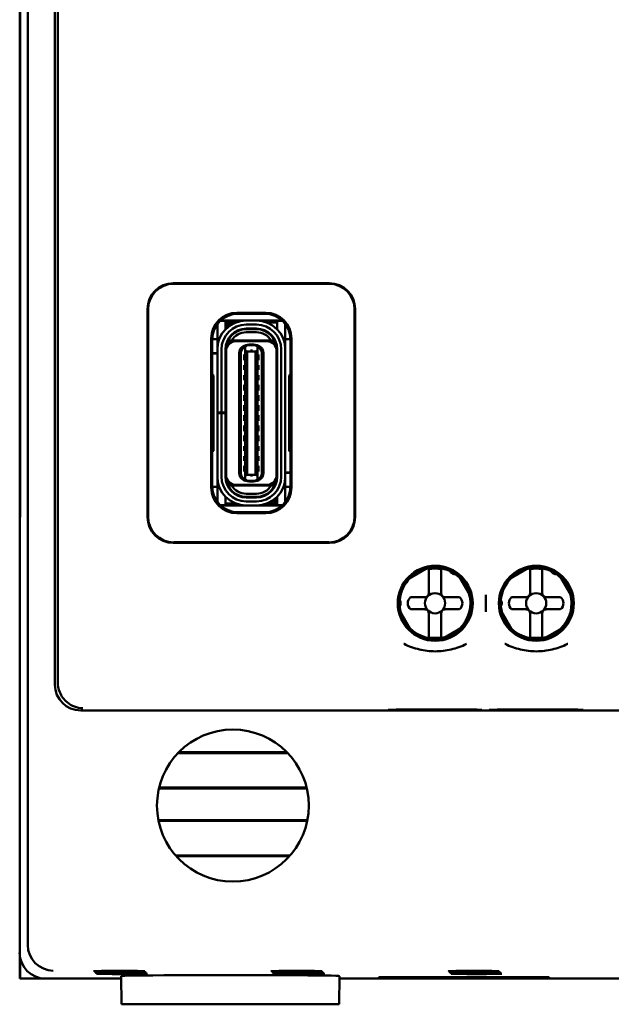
# Model space of a CAD drawing. Header units: inches. Extents: x 1.8 to 24, y 1.2 to 18.
# Tile 3 of 22: x 9.3 to 10.5, y 7.7 to 9.6. Entities that reach past the tile are written whole.
import ezdxf

# ---------------------------------------------------------------- set-up
doc = ezdxf.new("R2010")
doc.units = ezdxf.units.IN
doc.header["$LTSCALE"] = 0.8
doc.header["$MEASUREMENT"] = 0
doc.layers.add('Visible (ANSI)', color=7, linetype='Continuous', lineweight=50)

msp = doc.modelspace()

# ---------------------------------------------------------------- linework, layer by layer
at = {"layer": 'Visible (ANSI)'}
for p, q in [((9.3605, 7.8444), (9.3605, 11.2128)), ((9.4134, 10.7071), (9.4134, 8.3501)), ((9.4189, 8.4296), (9.4189, 10.4901)), ((9.3447, 10.4036), (9.3447, 8.6536)), ((9.3455, 8.7045), (9.3455, 10.3527)), ((9.3456, 10.3548), (9.3456, 8.7024)), ((9.6437, 9.1311), (9.9477, 9.1311)), ((9.9467, 9.1301), (9.6447, 9.1301)), ((9.5937, 8.6761), (9.5937, 9.0811)), ((9.5947, 9.0801), (9.5947, 8.6771)), ((9.9967, 8.6771), (9.9967, 9.0801)), ((9.9977, 9.0811), (9.9977, 8.6761)), ((9.759, 9.0587), (9.7362, 9.0587)), ((9.759, 9.0587), (9.8552, 9.0587)), ((9.7677, 9.0736), (9.8237, 9.0736)), ((9.7697, 9.0716), (9.7697, 9.0716)), ((9.7697, 9.0716), (9.8217, 9.0716)), ((9.8055, 9.0585), (9.7858, 9.0585)), ((9.8217, 9.0716), (9.8217, 9.0716)), ((9.7295, 9.0459), (9.7295, 9.0514)), ((9.7295, 9.0121), (9.7295, 9.0459)), ((9.7453, 9.0577), (9.7351, 9.0577)), ((9.7453, 9.0459), (9.7453, 9.0577)), ((9.7502, 9.0548), (9.7453, 9.0548)), ((9.7453, 9.0413), (9.7453, 9.0459)), ((9.7472, 9.0432), (9.7472, 9.0469)), ((9.7512, 9.0469), (9.7512, 9.0466)), ((9.7656, 9.0548), (9.759, 9.0548)), ((9.7858, 9.0506), (9.8055, 9.0506)), ((9.7858, 9.0416), (9.7858, 9.0428)), ((9.8055, 9.0428), (9.7858, 9.0428)), ((9.8055, 9.0416), (9.7858, 9.0416)), ((9.8055, 9.0416), (9.8055, 9.0428)), ((9.8461, 9.0548), (9.8257, 9.0548)), ((9.8562, 9.0577), (9.8461, 9.0577)), ((9.8461, 9.0577), (9.8461, 9.0459)), ((9.8461, 9.0459), (9.8461, 9.0413)), ((9.8618, 9.0459), (9.8618, 9.0514)), ((9.8618, 9.0121), (9.8618, 9.0459)), ((9.7177, 8.7336), (9.7177, 9.0236)), ((9.7295, 9.0223), (9.7197, 9.0223)), ((9.7197, 9.0216), (9.7197, 9.0216)), ((9.7197, 8.954), (9.7197, 9.0216)), ((9.7509, 9.0203), (9.7495, 9.0203)), ((9.7512, 9.0233), (9.7512, 9.0209)), ((9.8055, 9.0357), (9.7858, 9.0357)), ((9.8717, 9.0223), (9.8618, 9.0223)), ((9.8717, 9.0216), (9.8717, 9.0216)), ((9.8717, 9.0216), (9.8717, 8.954)), ((9.8737, 9.0236), (9.8737, 8.7336)), ((9.7295, 9.0022), (9.7295, 9.0121)), ((9.7295, 8.8798), (9.7295, 9.0022)), ((9.7374, 8.8798), (9.7374, 9.0022)), ((9.7453, 8.8798), (9.7453, 9.0022)), ((9.7464, 8.9987), (9.7464, 9.0022)), ((9.7527, 9.0195), (9.7572, 9.0195)), ((9.8341, 9.0195), (9.7572, 9.0195)), ((9.8252, 9.0184), (9.7661, 9.0184)), ((9.7838, 9.0071), (9.7874, 9.01)), ((9.7838, 9.0071), (9.7838, 9.0073)), ((9.7838, 9.0001), (9.7838, 9.0071)), ((9.7878, 9.0103), (9.7874, 9.01)), ((9.7894, 9.0109), (9.7878, 9.0109)), ((9.7937, 9.0103), (9.7878, 9.0103)), ((9.7937, 9.0117), (9.7917, 9.0117)), ((9.7976, 9.0117), (9.7937, 9.0117)), ((9.7937, 9.0103), (9.7937, 9.0117)), ((9.8035, 9.0103), (9.7937, 9.0103)), ((9.7976, 9.0117), (9.7976, 9.0103)), ((9.7996, 9.0117), (9.7976, 9.0117)), ((9.8035, 9.0109), (9.802, 9.0109)), ((9.8039, 9.01), (9.8035, 9.0103)), ((9.8075, 9.0071), (9.8039, 9.01)), ((9.8075, 9.0071), (9.8075, 9.0073)), ((9.8075, 9.0001), (9.8075, 9.0071)), ((9.8387, 9.0195), (9.8341, 9.0195)), ((9.8449, 8.9987), (9.8449, 9.0022)), ((9.8461, 8.755), (9.8461, 9.0022)), ((9.8539, 9.0022), (9.8539, 8.755)), ((9.8618, 9.0022), (9.8618, 9.0121)), ((9.8618, 8.755), (9.8618, 9.0022)), ((9.7197, 8.9951), (9.7295, 8.9951)), ((9.7295, 8.9943), (9.7197, 8.9943)), ((9.7453, 8.9951), (9.7464, 8.9951)), ((9.7464, 8.9943), (9.7453, 8.9943)), ((9.7464, 8.7585), (9.7464, 8.9987)), ((9.772, 8.7621), (9.772, 8.9951)), ((9.7752, 8.7613), (9.7752, 8.9959)), ((9.7819, 8.9924), (9.7819, 8.9813)), ((9.7819, 8.9924), (9.7838, 8.9924)), ((9.7838, 9.0001), (9.7838, 8.7571)), ((9.7878, 8.9985), (9.7838, 9.0001)), ((9.7878, 8.9985), (9.7878, 8.7587)), ((9.8035, 8.9985), (9.7878, 8.9985)), ((9.8075, 9.0001), (9.8035, 8.9985)), ((9.8035, 8.9985), (9.8035, 8.7587)), ((9.8075, 8.7571), (9.8075, 9.0001)), ((9.8075, 8.9924), (9.8094, 8.9924)), ((9.8094, 8.9813), (9.8094, 8.9924)), ((9.8162, 8.9959), (9.8162, 8.7613)), ((9.8193, 8.7621), (9.8193, 8.9951)), ((9.8449, 8.7585), (9.8449, 8.9987)), ((9.7819, 8.9813), (9.7838, 8.9813)), ((9.7819, 8.9719), (9.7819, 8.9625)), ((9.7819, 8.9719), (9.7838, 8.9719)), ((9.7819, 8.9625), (9.7838, 8.9625)), ((9.8075, 8.9813), (9.8094, 8.9813)), ((9.8075, 8.9719), (9.8094, 8.9719)), ((9.8075, 8.9625), (9.8094, 8.9625)), ((9.8094, 8.9625), (9.8094, 8.9719)), ((9.7218, 8.9519), (9.7197, 8.954)), ((9.7218, 8.8053), (9.7218, 8.9519)), ((9.7819, 8.9522), (9.7819, 8.9428)), ((9.7819, 8.9522), (9.7838, 8.9522)), ((9.8075, 8.9522), (9.8094, 8.9522)), ((9.8094, 8.9428), (9.8094, 8.9522)), ((9.8717, 8.954), (9.8695, 8.9519)), ((9.8695, 8.9519), (9.8695, 8.8053)), ((9.7819, 8.9428), (9.7838, 8.9428)), ((9.7819, 8.9333), (9.7819, 8.9223)), ((9.7819, 8.9333), (9.7838, 8.9333)), ((9.8075, 8.9428), (9.8094, 8.9428)), ((9.8075, 8.9333), (9.8094, 8.9333)), ((9.8094, 8.9223), (9.8094, 8.9333)), ((9.7464, 8.9168), (9.7453, 8.9175)), ((9.7819, 8.9223), (9.7838, 8.9223)), ((9.7819, 8.9136), (9.7819, 8.9026)), ((9.7819, 8.9136), (9.7838, 8.9136)), ((9.8075, 8.9223), (9.8094, 8.9223)), ((9.8075, 8.9136), (9.8094, 8.9136)), ((9.8094, 8.9026), (9.8094, 8.9136)), ((9.8461, 8.9175), (9.8449, 8.9168)), ((9.7819, 8.9026), (9.7838, 8.9026)), ((9.7819, 8.8939), (9.7819, 8.8829)), ((9.7819, 8.8939), (9.7838, 8.8939)), ((9.8075, 8.9026), (9.8094, 8.9026)), ((9.8075, 8.8939), (9.8094, 8.8939)), ((9.8094, 8.8829), (9.8094, 8.8939)), ((9.7295, 8.8786), (9.7295, 8.8798)), ((9.7295, 8.8798), (9.7374, 8.8798)), ((9.7374, 8.8786), (9.7295, 8.8786)), ((9.7295, 8.755), (9.7295, 8.8786)), ((9.7453, 8.8798), (9.7374, 8.8798)), ((9.7453, 8.8786), (9.7374, 8.8786)), ((9.7374, 8.755), (9.7374, 8.8786)), ((9.7453, 8.8798), (9.7453, 8.8786)), ((9.7453, 8.755), (9.7453, 8.8786)), ((9.7819, 8.8829), (9.7838, 8.8829)), ((9.7819, 8.8743), (9.7819, 8.8632)), ((9.7819, 8.8743), (9.7838, 8.8743)), ((9.8075, 8.8829), (9.8094, 8.8829)), ((9.8075, 8.8743), (9.8094, 8.8743)), ((9.8094, 8.8632), (9.8094, 8.8743)), ((9.7819, 8.8632), (9.7838, 8.8632)), ((9.7819, 8.8546), (9.7819, 8.8436)), ((9.7819, 8.8546), (9.7838, 8.8546)), ((9.8075, 8.8632), (9.8094, 8.8632)), ((9.8075, 8.8546), (9.8094, 8.8546)), ((9.8094, 8.8436), (9.8094, 8.8546)), ((9.7464, 8.8404), (9.7453, 8.8397)), ((9.7819, 8.8436), (9.7838, 8.8436)), ((9.7819, 8.8349), (9.7819, 8.8239)), ((9.7819, 8.8349), (9.7838, 8.8349)), ((9.8075, 8.8436), (9.8094, 8.8436)), ((9.8075, 8.8349), (9.8094, 8.8349)), ((9.8094, 8.8239), (9.8094, 8.8349)), ((9.8461, 8.8397), (9.8449, 8.8404)), ((9.7819, 8.8239), (9.7838, 8.8239)), ((9.7819, 8.8144), (9.7819, 8.805)), ((9.7819, 8.8144), (9.7838, 8.8144)), ((9.8075, 8.8239), (9.8094, 8.8239)), ((9.8075, 8.8144), (9.8094, 8.8144)), ((9.8094, 8.805), (9.8094, 8.8144)), ((9.7197, 8.8032), (9.7218, 8.8053)), ((9.7197, 8.7356), (9.7197, 8.8032)), ((9.7819, 8.805), (9.7838, 8.805)), ((9.7819, 8.7947), (9.7819, 8.7853)), ((9.7819, 8.7947), (9.7838, 8.7947)), ((9.8075, 8.805), (9.8094, 8.805)), ((9.8075, 8.7947), (9.8094, 8.7947)), ((9.8094, 8.7853), (9.8094, 8.7947)), ((9.8695, 8.8053), (9.8717, 8.8032)), ((9.8717, 8.8032), (9.8717, 8.7356)), ((9.7819, 8.7853), (9.7838, 8.7853)), ((9.7819, 8.7758), (9.7819, 8.7648)), ((9.7819, 8.7758), (9.7838, 8.7758)), ((9.8075, 8.7853), (9.8094, 8.7853)), ((9.8075, 8.7758), (9.8094, 8.7758)), ((9.8094, 8.7648), (9.8094, 8.7758)), ((9.7295, 8.7451), (9.7295, 8.755)), ((9.7464, 8.755), (9.7464, 8.7585)), ((9.7819, 8.7648), (9.7838, 8.7648)), ((9.7838, 8.7571), (9.7878, 8.7587)), ((9.7838, 8.7501), (9.7838, 8.7571)), ((9.8035, 8.7587), (9.7878, 8.7587)), ((9.8035, 8.7587), (9.8075, 8.7571)), ((9.8075, 8.7648), (9.8094, 8.7648)), ((9.8075, 8.7501), (9.8075, 8.7571)), ((9.8449, 8.7628), (9.8461, 8.7628)), ((9.8461, 8.7621), (9.8449, 8.7621)), ((9.8449, 8.755), (9.8449, 8.7585)), ((9.8618, 8.7628), (9.8717, 8.7628)), ((9.8717, 8.7621), (9.8618, 8.7621)), ((9.8618, 8.7451), (9.8618, 8.755)), ((9.7197, 8.7356), (9.7197, 8.7356)), ((9.7295, 8.7349), (9.7197, 8.7349)), ((9.7295, 8.7113), (9.7295, 8.7451)), ((9.7572, 8.7376), (9.7527, 8.7376)), ((9.8341, 8.7376), (9.7572, 8.7376)), ((9.8252, 8.7388), (9.7661, 8.7388)), ((9.7838, 8.7501), (9.7874, 8.7472)), ((9.7838, 8.7499), (9.7838, 8.7501)), ((9.7874, 8.7472), (9.7878, 8.7469)), ((9.7878, 8.7469), (9.7937, 8.7469)), ((9.7894, 8.7463), (9.7878, 8.7463)), ((9.7937, 8.7455), (9.7917, 8.7455)), ((9.7937, 8.7469), (9.8035, 8.7469)), ((9.7937, 8.7455), (9.7937, 8.7469)), ((9.7976, 8.7455), (9.7937, 8.7455)), ((9.7976, 8.7469), (9.7976, 8.7455)), ((9.7996, 8.7455), (9.7976, 8.7455)), ((9.8035, 8.7463), (9.802, 8.7463)), ((9.8039, 8.7472), (9.8035, 8.7469)), ((9.8039, 8.7472), (9.8075, 8.7501)), ((9.8075, 8.7499), (9.8075, 8.7501)), ((9.8387, 8.7376), (9.8341, 8.7376)), ((9.8401, 8.7363), (9.8401, 8.7339)), ((9.8405, 8.7369), (9.8418, 8.7369)), ((9.8618, 8.7113), (9.8618, 8.7451)), ((9.8717, 8.7349), (9.8618, 8.7349)), ((9.8717, 8.7356), (9.8717, 8.7356)), ((9.7453, 8.7113), (9.7453, 8.7159)), ((9.8055, 8.7215), (9.7858, 8.7215)), ((9.8055, 8.7156), (9.7858, 8.7156)), ((9.7858, 8.7144), (9.7858, 8.7156)), ((9.8055, 8.7144), (9.7858, 8.7144)), ((9.8055, 8.7144), (9.8055, 8.7156)), ((9.8441, 8.714), (9.8441, 8.7103)), ((9.8461, 8.7159), (9.8461, 8.7113)), ((9.3455, 8.7045), (9.3451, 8.654)), ((9.3456, 8.7024), (9.3451, 8.649)), ((9.3456, 8.7045), (9.3455, 8.7045)), ((9.7295, 8.7058), (9.7295, 8.7113)), ((9.7351, 8.6995), (9.7453, 8.6995)), ((9.8323, 8.6985), (9.7362, 8.6985)), ((9.7453, 8.6995), (9.7453, 8.7113)), ((9.7453, 8.7024), (9.7656, 8.7024)), ((9.8055, 8.7065), (9.7858, 8.7065)), ((9.8055, 8.6987), (9.7858, 8.6987)), ((9.8257, 8.7024), (9.8323, 8.7024)), ((9.8552, 8.6985), (9.8323, 8.6985)), ((9.8401, 8.7106), (9.8401, 8.7103)), ((9.8411, 8.7024), (9.8461, 8.7024)), ((9.8461, 8.7113), (9.8461, 8.6995)), ((9.8461, 8.6995), (9.8562, 8.6995)), ((9.8618, 8.7058), (9.8618, 8.7113)), ((9.8237, 8.6836), (9.7677, 8.6836)), ((9.7697, 8.6856), (9.7697, 8.6856)), ((9.8217, 8.6856), (9.7697, 8.6856)), ((9.8217, 8.6856), (9.8217, 8.6856)), ((9.3447, 8.6536), (9.3451, 8.654)), ((9.3447, 8.6536), (9.3452, 8.6536)), ((9.3447, 8.6536), (9.3447, 8.6486)), ((9.3451, 8.649), (9.3447, 8.6486)), ((9.3447, 8.6486), (9.3447, 7.8286)), ((9.3451, 8.654), (9.3452, 8.654)), ((9.9477, 8.6261), (9.6437, 8.6261)), ((9.6447, 8.6271), (9.9467, 8.6271)), ((10.0996, 8.5549), (10.1399, 8.5782)), ((10.1414, 8.5649), (10.1414, 8.5729)), ((10.1414, 8.5283), (10.1414, 8.5649)), ((10.165, 8.5649), (10.165, 8.5729)), ((10.165, 8.5283), (10.165, 8.5649)), ((10.1996, 8.5622), (10.2228, 8.5219)), ((10.2964, 8.5549), (10.3368, 8.5782)), ((10.3383, 8.5649), (10.3383, 8.5729)), ((10.3383, 8.5283), (10.3383, 8.5649)), ((10.3619, 8.5649), (10.3619, 8.5729)), ((10.3619, 8.5283), (10.3619, 8.5649)), ((10.3964, 8.5622), (10.4197, 8.5219)), ((10.252, 8.5249), (10.252, 8.4921)), ((10.1056, 8.5204), (10.1335, 8.5204)), ((10.1729, 8.5204), (10.2009, 8.5204)), ((10.3024, 8.5204), (10.3304, 8.5204)), ((10.3698, 8.5204), (10.3977, 8.5204)), ((10.1069, 8.455), (10.0836, 8.4953)), ((10.1335, 8.4968), (10.1056, 8.4968)), ((10.1414, 8.4889), (10.1414, 8.4523)), ((10.165, 8.4889), (10.165, 8.4523)), ((10.2009, 8.4968), (10.1729, 8.4968)), ((10.3038, 8.455), (10.2805, 8.4953)), ((10.3304, 8.4968), (10.3024, 8.4968)), ((10.3383, 8.4889), (10.3383, 8.4523)), ((10.3619, 8.4889), (10.3619, 8.4523)), ((10.3977, 8.4968), (10.3698, 8.4968)), ((10.1414, 8.4523), (10.1414, 8.4443)), ((10.165, 8.4523), (10.165, 8.4443)), ((10.2069, 8.4623), (10.1665, 8.439)), ((10.3383, 8.4523), (10.3383, 8.4443)), ((10.3619, 8.4523), (10.3619, 8.4443)), ((10.4037, 8.4623), (10.3634, 8.439)), ((9.4634, 8.3001), (12.026, 8.3001)), ((9.8665, 8.2173), (9.6528, 8.2173)), ((9.8649, 8.2188), (9.6544, 8.2188)), ((9.6157, 8.1486), (9.9036, 8.1486)), ((9.6161, 8.1502), (9.9032, 8.1502)), ((9.9047, 8.0868), (9.6146, 8.0868)), ((9.9044, 8.0852), (9.6149, 8.0852)), ((9.6481, 8.0182), (9.8713, 8.0182)), ((9.6495, 8.0166), (9.8699, 8.0166)), ((9.3447, 7.8286), (9.3447, 7.7786)), ((9.3453, 7.7786), (9.3453, 7.8206)), ((9.3453, 7.7786), (9.3447, 7.7786)), ((9.3947, 7.7786), (9.3453, 7.7786)), ((9.3947, 7.7786), (9.5422, 7.7786)), ((9.5427, 7.7286), (9.5422, 7.7836)), ((9.9667, 7.7286), (9.9671, 7.7836)), ((9.9671, 7.7786), (10.5272, 7.7786)), ((10.0441, 7.7813), (10.3752, 7.7813)), ((10.0441, 7.7801), (10.0441, 7.7813)), ((10.0442, 7.7813), (10.0441, 7.7801)), ((10.3752, 7.7801), (10.0441, 7.7801)), ((10.3752, 7.7813), (10.3752, 7.7801)), ((10.3752, 7.7813), (10.3752, 7.7801)), ((9.5427, 7.7286), (9.9667, 7.7286))]:
    msp.add_line(p, q, dxfattribs=at)
for centre, radius in [((10.1536, 8.5085), 0.073), ((10.1532, 8.5086), 0.0709), ((10.3504, 8.5085), 0.073), ((10.3501, 8.5086), 0.0709), ((10.1532, 8.5086), 0.0197), ((10.3501, 8.5086), 0.0197), ((9.7597, 8.1151), 0.1478)]:
    msp.add_circle(centre, radius, dxfattribs=at)
for centre, radius, start, end in [((9.7858, 9.0022), 0.0563, 90, 180), ((9.759, 9.0469), 0.0118, 90, 138.1897), ((9.8055, 9.0022), 0.0563, 0, 90), ((9.7858, 9.0022), 0.0484, 90, 180), ((9.7858, 9.0022), 0.0406, 90, 180), ((9.7858, 9.0022), 0.0394, 90, 180), ((9.759, 9.0469), 0.0118, 138.1897, 180), ((9.759, 9.0469), 0.00787, 90, 180), ((9.8055, 9.0022), 0.0484, 0, 90), ((9.8055, 9.0022), 0.0406, 0, 90), ((9.8055, 9.0022), 0.0394, 0, 90), ((9.7858, 9.0022), 0.0335, 90, 148.8255), ((9.8055, 9.0022), 0.0335, 31.1746, 90), ((9.7661, 8.9987), 0.0197, 90, 180), ((9.7858, 9.0022), 0.0374, 152.4089, 170.8287), ((9.7878, 8.9951), 0.0157, 90, 180), ((9.787, 8.9959), 0.0118, 105.466, 180.1149), ((9.787, 8.9959), 0.0118, 103.9465, 105.466), ((9.7917, 9.0077), 0.00394, 90, 139.4584), ((9.7996, 9.0077), 0.00394, 40.5416, 90), ((9.8035, 8.9951), 0.0157, 0, 90), ((9.8043, 8.9959), 0.0118, 74.534, 76.0536), ((9.8043, 8.9959), 0.0118, 359.8851, 74.534), ((9.8252, 8.9987), 0.0197, 0, 90), ((9.8055, 9.0022), 0.0374, 9.1714, 27.5911), ((9.7492, 8.9379), 0.00394, 180, 225.5728), ((9.8421, 8.9379), 0.00394, 314.4268, 0), ((9.7492, 8.8193), 0.00394, 134.4273, 180), ((9.8421, 8.8193), 0.00394, 0, 45.5732), ((9.7858, 8.755), 0.0563, 180, 270), ((9.7858, 8.755), 0.0484, 180, 270), ((9.7858, 8.755), 0.0406, 180, 270), ((9.7661, 8.7585), 0.0197, 180, 270), ((9.7858, 8.755), 0.0394, 180, 270), ((9.7878, 8.7621), 0.0157, 180, 270), ((9.787, 8.7613), 0.0118, 179.8999, 254.534), ((9.8035, 8.7621), 0.0157, 270, 0), ((9.8055, 8.755), 0.0394, 270, 0), ((9.8055, 8.755), 0.0484, 270, 0), ((9.8055, 8.755), 0.0406, 270, 0), ((9.8055, 8.755), 0.0563, 270, 0), ((9.8043, 8.7613), 0.0118, 285.466, 0.1149), ((9.8252, 8.7585), 0.0197, 270, 0), ((9.7858, 8.755), 0.0374, 189.1714, 207.5911), ((9.7858, 8.755), 0.0335, 211.1746, 270), ((9.787, 8.7613), 0.0118, 254.534, 256.0535), ((9.7917, 8.7495), 0.00394, 220.5416, 270), ((9.7996, 8.7495), 0.00394, 270, 319.4584), ((9.8055, 8.755), 0.0335, 270, 328.8255), ((9.8043, 8.7613), 0.0118, 283.9464, 285.466), ((9.8055, 8.755), 0.0374, 332.4089, 350.8287), ((9.8323, 8.7103), 0.00787, 270, 0), ((9.8323, 8.7103), 0.0118, 270, 318.1897), ((9.8323, 8.7103), 0.0118, 318.1897, 0), ((10.1532, 8.5086), 0.0689, 64.8273, 106.2709), ((10.1532, 8.5086), 0.0675, 79.9256, 100.0744), ((10.1532, 8.5086), 0.0689, 43.7291, 55.1727), ((10.3501, 8.5086), 0.0689, 64.8273, 106.2709), ((10.3501, 8.5086), 0.0675, 79.9256, 100.0744), ((10.3501, 8.5086), 0.0689, 43.7291, 55.1727), ((10.1532, 8.5086), 0.0689, 133.7291, 175.1727), ((10.3501, 8.5086), 0.0689, 133.7291, 175.1727), ((10.1335, 8.5283), 0.00787, 270, 0), ((10.1729, 8.5283), 0.00787, 180, 270), ((10.1532, 8.5086), 0.0689, 313.7291, 16.2709), ((10.3304, 8.5283), 0.00787, 270, 0), ((10.3698, 8.5283), 0.00787, 180, 270), ((10.3501, 8.5086), 0.0689, 313.7291, 16.2709), ((10.1532, 8.5086), 0.0689, 184.8273, 196.2709), ((10.1155, 8.5086), 0.0154, 129.9662, 230.0338), ((10.191, 8.5086), 0.0154, 309.9662, 50.0338), ((10.3501, 8.5086), 0.0689, 184.8273, 196.2709), ((10.3123, 8.5086), 0.0154, 129.9662, 230.0338), ((10.3878, 8.5086), 0.0154, 309.9662, 50.0338), ((10.1335, 8.4889), 0.00787, 0, 90), ((10.1729, 8.4889), 0.00787, 90, 180), ((10.3304, 8.4889), 0.00787, 0, 90), ((10.3698, 8.4889), 0.00787, 90, 180), ((10.1532, 8.5086), 0.0689, 223.7291, 286.2709), ((10.3501, 8.5086), 0.0689, 223.7291, 286.2709), ((10.1532, 8.5086), 0.0675, 259.9256, 280.0744), ((10.3501, 8.5086), 0.0675, 259.9256, 280.0744)]:
    msp.add_arc(centre, radius, start, end, dxfattribs=at)
for centre, major_axis, ratio, start_param, end_param in [((9.6437, 9.0811), (-0.0354, 0.0354), 0.999924, 5.497825, 7.068545), ((9.6447, 9.0801), (-0.0354, 0.0354), 0.999924, 5.497825, 7.068545), ((9.9466, 9.0801), (0.0354, 0.0354), 0.999924, 5.497825, 7.068545), ((9.9477, 9.0811), (0.0354, 0.0354), 0.999924, 5.497825, 7.068545), ((9.7677, 9.0236), (-0.0354, 0.0354), 0.999924, 5.497825, 7.068545), ((9.7697, 9.0216), (-0.0354, 0.0354), 0.999772, 5.497825, 7.068545), ((9.8217, 9.0216), (0.0354, 0.0354), 0.999772, 5.497825, 7.068545), ((9.8237, 9.0236), (0.0354, 0.0354), 0.999924, 5.497825, 7.068545), ((9.7677, 8.7336), (-0.0354, -0.0354), 0.999924, 5.497825, 7.068545), ((9.7697, 8.7356), (-0.0354, -0.0354), 0.999772, 5.497825, 7.068545), ((9.8217, 8.7356), (0.0354, -0.0354), 0.999772, 5.497825, 7.068545), ((9.8237, 8.7336), (0.0354, -0.0354), 0.999924, 5.497825, 7.068545), ((9.6437, 8.6761), (-0.0354, -0.0354), 0.999924, 5.497825, 7.068545), ((9.6447, 8.6771), (-0.0354, -0.0354), 0.999924, 5.497825, 7.068545), ((9.9466, 8.6771), (0.0354, -0.0354), 0.999924, 5.497825, 7.068545), ((9.9477, 8.6761), (0.0354, -0.0354), 0.999924, 5.497825, 7.068545), ((9.4178, 8.4296), (0, -0.125), 0.008727, 0.935984, 1.570796), ((9.4634, 8.3501), (-0.0354, -0.0354), 0.999924, 5.497825, 7.068545), ((9.4105, 7.8444), (-0.0354, -0.0354), 0.999924, 5.497825, 5.506476), ((9.41, 7.844), (0.0192, -0.0463), 0.987735, 4.324034, 5.886104), ((9.3947, 7.8286), (-0.0354, -0.0354), 0.999924, 5.497825, 7.068545), ((9.7547, 7.7836), (0.2125, 0), 0.008727, 6.283109, 9.424854)]:
    msp.add_ellipse(centre, major_axis=major_axis, ratio=ratio, start_param=start_param, end_param=end_param, dxfattribs=at)
for centre in [(9.5389, 7.7931), (9.5406, 7.7913), (9.5423, 7.7896), (9.5441, 7.7879), (9.8839, 7.7931), (9.8856, 7.7913), (9.8873, 7.7896), (9.8891, 7.7879), (10.2289, 7.7931), (10.2306, 7.7913), (10.2323, 7.7896), (10.2341, 7.7879)]:
    msp.add_ellipse(centre, major_axis=(0.0494, 0), ratio=0.008727, dxfattribs=at)
for points in [[(9.7937, 9), (9.795, 9), (9.7963, 9), (9.7976, 9)], [(9.7937, 8.7572), (9.795, 8.7571), (9.7963, 8.7571), (9.7976, 8.7572)]]:
    msp.add_open_spline(points, degree=3, dxfattribs=at)
for points, weights in [([(10.1414, 8.5751), (10.1414, 8.574), (10.1414, 8.5729)], [1.00171572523, 1.00182977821, 1.0016789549]), ([(10.165, 8.5729), (10.165, 8.574), (10.165, 8.5751)], [1.00167895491, 1.00182977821, 1.00171572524]), ([(10.3383, 8.5751), (10.3383, 8.574), (10.3383, 8.5729)], [1.00171572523, 1.0018297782, 1.0016789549]), ([(10.3619, 8.5729), (10.3619, 8.574), (10.3619, 8.5751)], [1.0016789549, 1.0018297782, 1.00171572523]), ([(10.1414, 8.4443), (10.1414, 8.4432), (10.1414, 8.4421)], [1.00167895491, 1.00182977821, 1.00171572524]), ([(10.165, 8.4421), (10.165, 8.4432), (10.165, 8.4443)], [1.00171572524, 1.00182977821, 1.00167895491]), ([(10.3383, 8.4443), (10.3383, 8.4432), (10.3383, 8.4421)], [1.0016789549, 1.0018297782, 1.00171572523]), ([(10.3619, 8.4421), (10.3619, 8.4432), (10.3619, 8.4443)], [1.00171572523, 1.0018297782, 1.0016789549])]:
    msp.add_rational_spline(points, weights, degree=2, dxfattribs=at)
for points, knots in [([(10.1953, 8.5657), (10.1944, 8.5654), (10.1935, 8.5652), (10.1917, 8.5651), (10.1908, 8.5652), (10.1893, 8.5655), (10.1888, 8.5656), (10.1878, 8.566), (10.1872, 8.5663), (10.1862, 8.5669), (10.1857, 8.5672), (10.1848, 8.5679), (10.1844, 8.5683), (10.1834, 8.5694), (10.1829, 8.5702), (10.1821, 8.5718), (10.1818, 8.5727), (10.1816, 8.5735)], [-0.23858581, -0.23858581, -0.23858581, -0.23858581, -0.22644646, -0.22644646, -0.21716905, -0.21716905, -0.21253035, -0.21253035, -0.20789164, -0.20789164, -0.20325293, -0.20325293, -0.19861423, -0.19861423, -0.18933681, -0.18933681, -0.17719747, -0.17719747, -0.17719747, -0.17719747]), ([(10.3921, 8.5657), (10.3913, 8.5654), (10.3904, 8.5652), (10.3886, 8.5651), (10.3877, 8.5652), (10.3862, 8.5655), (10.3857, 8.5656), (10.3846, 8.566), (10.3841, 8.5663), (10.383, 8.5669), (10.3825, 8.5672), (10.3817, 8.5679), (10.3813, 8.5683), (10.3803, 8.5694), (10.3798, 8.5702), (10.379, 8.5718), (10.3786, 8.5727), (10.3785, 8.5735)], [-0.23858581, -0.23858581, -0.23858581, -0.23858581, -0.22644646, -0.22644646, -0.21716905, -0.21716905, -0.21253035, -0.21253035, -0.20789164, -0.20789164, -0.20325293, -0.20325293, -0.19861423, -0.19861423, -0.18933681, -0.18933681, -0.17719747, -0.17719747, -0.17719747, -0.17719747]), ([(10.0828, 8.5165), (10.0835, 8.5159), (10.0841, 8.5152), (10.085, 8.5137), (10.0855, 8.5129), (10.0859, 8.5114), (10.0861, 8.5109), (10.0863, 8.5098), (10.0863, 8.5092), (10.0863, 8.508), (10.0863, 8.5074), (10.0861, 8.5063), (10.0859, 8.5058), (10.0855, 8.5043), (10.085, 8.5035), (10.0841, 8.502), (10.0835, 8.5013), (10.0828, 8.5007)], [-0.23858581, -0.23858581, -0.23858581, -0.23858581, -0.22644646, -0.22644646, -0.21716905, -0.21716905, -0.21253035, -0.21253035, -0.20789164, -0.20789164, -0.20325293, -0.20325293, -0.19861423, -0.19861423, -0.18933681, -0.18933681, -0.17719747, -0.17719747, -0.17719747, -0.17719747]), ([(10.2797, 8.5165), (10.2803, 8.5159), (10.2809, 8.5152), (10.2819, 8.5137), (10.2823, 8.5129), (10.2828, 8.5114), (10.2829, 8.5109), (10.2831, 8.5098), (10.2832, 8.5092), (10.2832, 8.508), (10.2831, 8.5074), (10.2829, 8.5063), (10.2828, 8.5058), (10.2823, 8.5043), (10.2819, 8.5035), (10.2809, 8.502), (10.2803, 8.5013), (10.2797, 8.5007)], [-0.23858581, -0.23858581, -0.23858581, -0.23858581, -0.22644646, -0.22644646, -0.21716905, -0.21716905, -0.21253035, -0.21253035, -0.20789164, -0.20789164, -0.20325293, -0.20325293, -0.19861423, -0.19861423, -0.18933681, -0.18933681, -0.17719747, -0.17719747, -0.17719747, -0.17719747]), ([(10.0925, 8.4296), (10.0927, 8.4295), (10.0928, 8.4295), (10.1024, 8.4247), (10.1124, 8.4211), (10.1328, 8.4164), (10.1432, 8.4151), (10.164, 8.4151), (10.1743, 8.4164), (10.1948, 8.4211), (10.2048, 8.4247), (10.2144, 8.4295), (10.2145, 8.4295), (10.2146, 8.4296)], [-0.0011788, -0.0011788, -0.0011788, -0.0011788, 0, 0, 0.0804229, 0.0804229, 0.1594755, 0.1594755, 0.2385281, 0.2385281, 0.318951, 0.318951, 0.3201298, 0.3201298, 0.3201298, 0.3201298]), ([(10.2894, 8.4296), (10.2895, 8.4295), (10.2897, 8.4295), (10.2993, 8.4247), (10.3093, 8.4211), (10.3297, 8.4164), (10.34, 8.4151), (10.3609, 8.4151), (10.3712, 8.4164), (10.3916, 8.4211), (10.4016, 8.4247), (10.4112, 8.4295), (10.4114, 8.4295), (10.4115, 8.4296)], [-0.0011781, -0.0011781, -0.0011781, -0.0011781, 0, 0, 0.0804114, 0.0804114, 0.1594763, 0.1594763, 0.2385413, 0.2385413, 0.3189527, 0.3189527, 0.3201308, 0.3201308, 0.3201308, 0.3201308]), ([(9.4679, 8.3046), (9.4678, 8.3046), (9.4678, 8.3046), (9.4566, 8.3048), (9.4457, 8.3088), (9.4307, 8.3213), (9.4258, 8.328), (9.42, 8.3419), (9.4187, 8.3486), (9.4187, 8.3555)], [-0.0007616, -0.0007616, -0.0007616, -0.0007616, 0, 0, 0.1603062, 0.1603062, 0.2755389, 0.2755389, 0.3698341, 0.3698341, 0.3698341, 0.3698341]), ([(10.0618, 8.3014), (10.0618, 8.3014), (10.062, 8.3014), (10.0632, 8.3015), (10.065, 8.3015), (10.0709, 8.3016), (10.0757, 8.3017), (10.088, 8.3018), (10.0955, 8.3019), (10.1123, 8.302), (10.1216, 8.302), (10.1409, 8.3021), (10.151, 8.3021), (10.1709, 8.3021), (10.1806, 8.302), (10.199, 8.302), (10.2075, 8.3019), (10.2224, 8.3018), (10.2287, 8.3017), (10.2385, 8.3016), (10.2421, 8.3015), (10.2443, 8.3014), (10.2446, 8.3014), (10.2446, 8.3014)], [-1.438219, -1.438219, -1.438219, -1.438219, -1.370912, -1.370912, -1.169349, -1.169349, -0.870969, -0.870969, -0.55534, -0.55534, -0.236893, -0.236893, 0.08224, 0.08224, 0.401468, 0.401468, 0.72036, 0.72036, 1.037853, 1.037853, 1.348223, 1.348223, 1.438219, 1.438219, 1.438219, 1.438219]), ([(10.2587, 8.3014), (10.2587, 8.3014), (10.2589, 8.3014), (10.2601, 8.3015), (10.2618, 8.3015), (10.2677, 8.3016), (10.2726, 8.3017), (10.2849, 8.3018), (10.2924, 8.3019), (10.3092, 8.302), (10.3185, 8.302), (10.3378, 8.3021), (10.3478, 8.3021), (10.3677, 8.3021), (10.3775, 8.302), (10.3958, 8.302), (10.4043, 8.3019), (10.4192, 8.3018), (10.4256, 8.3017), (10.4354, 8.3016), (10.439, 8.3015), (10.4411, 8.3014), (10.4415, 8.3014), (10.4415, 8.3014)], [-1.438219, -1.438219, -1.438219, -1.438219, -1.370912, -1.370912, -1.169349, -1.169349, -0.870969, -0.870969, -0.55534, -0.55534, -0.236893, -0.236893, 0.08224, 0.08224, 0.401468, 0.401468, 0.72036, 0.72036, 1.037853, 1.037853, 1.348223, 1.348223, 1.438219, 1.438219, 1.438219, 1.438219])]:
    msp.add_open_spline(points, degree=3, knots=knots, dxfattribs=at)

doc.saveas('drawing.dxf')
